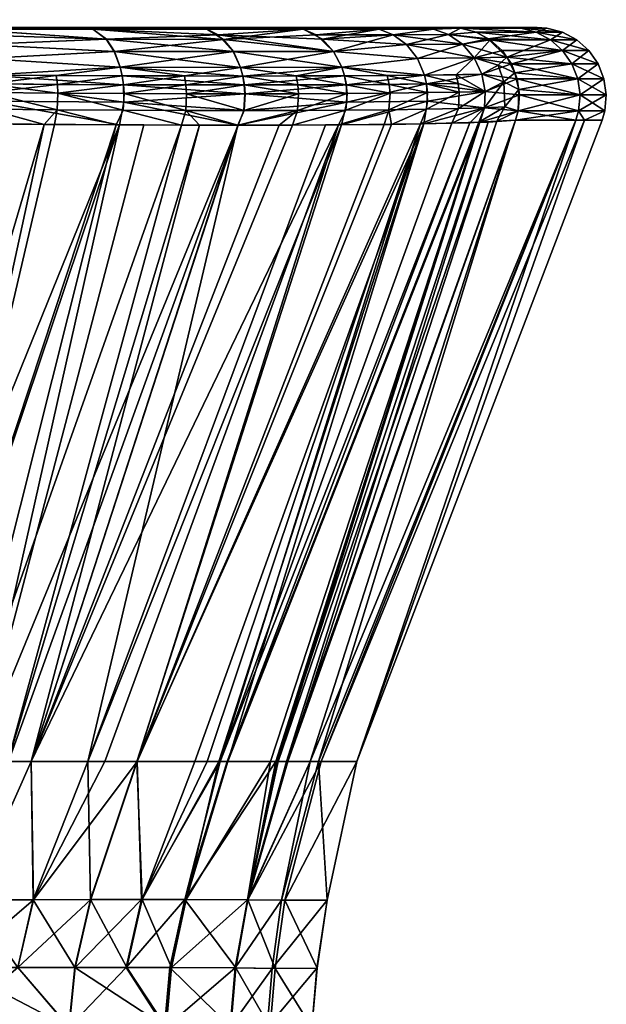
# Model space of a CAD drawing. Extents: x -0.023 to 0.173, y -0.125 to 0.122.
# Tile 256 of 256: x 0.1667 to 0.17349, y 0.11046 to 0.12186. Entities that reach past the tile are written whole.
import ezdxf

# ---------------------------------------------------------------- set-up
doc = ezdxf.new("R2010")
doc.units = 0
doc.layers.add('mesh', color=7, linetype='CONTINUOUS')

msp = doc.modelspace()

# ---------------------------------------------------------------- meshes
at = {"layer": 'mesh'}
mesh = msp.add_polyface(dxfattribs=at)
corners = [(0.153873, 0.113268, 0.028868), (0.156542, 0.120694, 0.031402), (0.157452, 0.113268, 0.028613), (0.154012, 0.120694, 0.031501), (0.153878, 0.113617, -0.01489), (0.156542, 0.120694, -0.017337), (0.154012, 0.120694, -0.017436), (0.155532, 0.113616, -0.014829), (0.16287, 0.120694, -0.016637), (0.156544, 0.120801, 0.031432), (0.148766, 0.120801, 0.031737), (0.156545, 0.120987, 0.03145), (0.148766, 0.120987, 0.031754), (0.156543, 0.121173, 0.031423), (0.148766, 0.121173, 0.031727), (0.156538, 0.121347, 0.031355), (0.148766, 0.121347, 0.031659), (0.15653, 0.1215, 0.031248), (0.156506, 0.121713, -0.016878), (0.155312, 0.121732, -0.016908), (0.155168, 0.121719, -0.016958), (0.155057, 0.121717, -0.016971), (0.154574, 0.121713, -0.017011), (0.156519, 0.121624, -0.017043), (0.156544, 0.120801, -0.017367), (0.156545, 0.120987, -0.017385), (0.148766, 0.120987, -0.017689), (0.156543, 0.121173, -0.017358), (0.148766, 0.121173, -0.017662), (0.156538, 0.121347, -0.01729), (0.148766, 0.121347, -0.017594), (0.15653, 0.1215, -0.017183), (0.148766, 0.1215, -0.017486), (0.148766, 0.121624, -0.017346), (0.152639, 0.121713, -0.017105), (0.156483, 0.121768, 0.030653), (0.152668, 0.121768, 0.030301), (0.157752, 0.121768, 0.029967), (0.157752, 0.121768, 0.029586), (0.148766, 0.121776, 0.006693), (0.162616, 0.121768, 0.029015), (0.166445, 0.121768, 0.027617), (0.164604, 0.121768, 0.028517), (0.160392, 0.121755, -0.005294), (0.171697, 0.121768, 0.006693), (0.160392, 0.121761, -0.011287), (0.148766, 0.121858, -0.011287), (0.158588, 0.121768, -0.01544), (0.155555, 0.113268, -0.0147), (0.155552, 0.112162, -0.014381), (0.156717, 0.113268, -0.01459), (0.160193, 0.113268, -0.014262), (0.162779, 0.12176, 0.030068), (0.156506, 0.121713, 0.030943), (0.156492, 0.12176, 0.030763), (0.162805, 0.121713, 0.030247), (0.156519, 0.121624, 0.031108), (0.162828, 0.121624, 0.030411), (0.162788, 0.121745, -0.016061), (0.156492, 0.12176, -0.016698), (0.156483, 0.121768, -0.016587), (0.155511, 0.12176, -0.016769), (0.15551, 0.121768, -0.016659), (0.155512, 0.121768, -0.016547)]
mesh.append_faces([[corners[k] for k in face] for face in [(0, 1, 2, 2), (0, 3, 1, 1), (4, 5, 6, 6), (7, 5, 4, 4), (7, 8, 5, 5), (9, 1, 3, 3), (10, 11, 9, 9), (12, 13, 11, 11), (14, 15, 13, 13), (16, 17, 15, 15), (18, 19, 20, 20), (21, 18, 20, 20), (18, 22, 23, 23), (21, 22, 18, 18), (6, 5, 24, 24), (25, 26, 24, 24), (27, 28, 25, 25), (29, 30, 27, 27), (31, 32, 29, 29), (23, 33, 31, 31), (22, 34, 23, 23), (35, 36, 37, 37), (36, 38, 37, 37), (39, 40, 38, 38), (41, 42, 39, 39), (43, 44, 39, 39), (45, 46, 47, 47), (43, 46, 45, 45), (48, 49, 50, 50), (48, 8, 7, 7), (50, 51, 48, 48), (52, 53, 54, 54), (55, 56, 53, 53), (57, 17, 56, 56), (58, 59, 18, 18), (58, 60, 59, 59), (61, 60, 62, 62), (61, 59, 60, 60), (61, 18, 59, 59), (61, 19, 18, 18), (60, 63, 62, 62), (60, 47, 63, 63), (48, 7, 4, 4), (46, 63, 47, 47), (61, 20, 19, 19), (61, 21, 20, 20)]])
mesh = msp.add_polyface(dxfattribs=at)
corners = [(0.156492, 0.12176, 0.030763), (0.156483, 0.121768, 0.030653), (0.162764, 0.121768, 0.029958), (0.157752, 0.121768, 0.029967), (0.157752, 0.121768, 0.029586), (0.162616, 0.121768, 0.029015), (0.162764, 0.121768, -0.015893), (0.162941, 0.121768, -0.014898), (0.162616, 0.121768, -0.01495), (0.164407, 0.121768, -0.01549), (0.164808, 0.121768, -0.014374), (0.158588, 0.121768, -0.01544), (0.156483, 0.121768, -0.016587), (0.160392, 0.121768, -0.01522), (0.148766, 0.121776, 0.006693), (0.164604, 0.121768, 0.028517), (0.168019, 0.121768, 0.026369), (0.166445, 0.121768, 0.027617), (0.169265, 0.121768, 0.024842), (0.170173, 0.121768, 0.023074), (0.17145, 0.121768, 0.014478), (0.170748, 0.121768, 0.020882), (0.160392, 0.121761, -0.011287), (0.166576, 0.121768, -0.013466), (0.169351, 0.121768, -0.010646), (0.160392, 0.121755, -0.005294), (0.162805, 0.121713, 0.030247), (0.156506, 0.121713, 0.030943), (0.162779, 0.12176, 0.030068), (0.162828, 0.121624, 0.030411), (0.156519, 0.121624, 0.031108), (0.162848, 0.1215, 0.030549), (0.15653, 0.1215, 0.031248), (0.156538, 0.121347, 0.031355), (0.162863, 0.121347, 0.030656), (0.156538, 0.121347, -0.01729), (0.162856, 0.121424, -0.016537), (0.15653, 0.1215, -0.017183), (0.162869, 0.121242, -0.016632), (0.156519, 0.121624, -0.017043), (0.162825, 0.121637, -0.016322), (0.162805, 0.121713, -0.016182), (0.156506, 0.121713, -0.016878), (0.162788, 0.121745, -0.016061), (0.164608, 0.121416, -0.016158), (0.163751, 0.121331, -0.016437), (0.164568, 0.121573, -0.016025), (0.164518, 0.121686, -0.015862), (0.164417, 0.121768, 0.029589), (0.164467, 0.121749, 0.029755), (0.164637, 0.121228, 0.030313), (0.164609, 0.121416, 0.030224), (0.164568, 0.121573, 0.03009)]
mesh.append_faces([[corners[k] for k in face] for face in [(0, 1, 2, 2), (3, 4, 5, 5), (6, 7, 8, 8), (2, 3, 5, 5), (1, 3, 2, 2), (9, 7, 6, 6), (9, 10, 7, 7), (6, 11, 12, 12), (6, 13, 11, 11), (8, 13, 6, 6), (14, 15, 5, 5), (14, 16, 17, 17), (14, 18, 16, 16), (19, 18, 14, 14), (20, 21, 14, 14), (22, 7, 10, 10), (22, 8, 7, 7), (13, 8, 22, 22), (10, 23, 22, 22), (24, 25, 22, 22), (22, 11, 13, 13), (26, 27, 28, 28), (29, 30, 26, 26), (31, 32, 29, 29), (31, 33, 32, 32), (34, 33, 31, 31), (0, 2, 28, 28), (35, 36, 37, 37), (38, 36, 35, 35), (39, 36, 40, 40), (37, 36, 39, 39), (40, 41, 42, 42), (43, 42, 41, 41), (6, 12, 43, 43), (42, 39, 40, 40), (43, 9, 6, 6), (44, 36, 45, 45), (46, 40, 36, 36), (47, 41, 40, 40), (43, 41, 47, 47), (48, 28, 2, 2), (48, 49, 28, 28), (31, 50, 34, 34), (29, 51, 31, 31), (26, 52, 29, 29), (28, 49, 26, 26), (2, 5, 48, 48)]])
mesh = msp.add_polyface(dxfattribs=at)
corners = [(0.166065, 0.121749, -0.015059), (0.165975, 0.121768, -0.014871), (0.164843, 0.121768, -0.015383), (0.164466, 0.121749, -0.01569), (0.166145, 0.121684, -0.015223), (0.164407, 0.121768, -0.01549), (0.164518, 0.121686, -0.015862), (0.164467, 0.121749, 0.029755), (0.166145, 0.121684, 0.029289), (0.164519, 0.121686, 0.029927), (0.166065, 0.121749, 0.029125), (0.165981, 0.121768, 0.028949), (0.16622, 0.121768, 0.028851), (0.164808, 0.121768, -0.014374), (0.166519, 0.121768, -0.014624), (0.166576, 0.121768, -0.013466), (0.148766, 0.121776, 0.006693), (0.170696, 0.121767, 0.021208), (0.170173, 0.121768, 0.023074), (0.170748, 0.121768, 0.020882), (0.160392, 0.121761, -0.011287), (0.168103, 0.121768, -0.01222), (0.170251, 0.121768, -0.008805), (0.170748, 0.121768, -0.006817), (0.160392, 0.121755, -0.005294), (0.171728, 0.121767, 0.008047), (0.17145, 0.121768, 0.014478), (0.171697, 0.121768, 0.006693), (0.171015, 0.121768, -0.0048), (0.171583, 0.121768, 0.001613), (0.162788, 0.121745, -0.016061), (0.164608, 0.121416, -0.016158), (0.164636, 0.121228, -0.016248), (0.165492, 0.121221, -0.015951), (0.163751, 0.121331, -0.016437), (0.164568, 0.121573, -0.016025), (0.162856, 0.121424, -0.016537), (0.162825, 0.121637, -0.016322), (0.166323, 0.121215, -0.015586), (0.166282, 0.121408, -0.015503), (0.16622, 0.121569, -0.015377), (0.164417, 0.121768, 0.029589), (0.164609, 0.121416, 0.030224), (0.166323, 0.121215, 0.029652), (0.164637, 0.121228, 0.030313), (0.166282, 0.121408, 0.029569), (0.164568, 0.121573, 0.03009), (0.16622, 0.121569, 0.029443), (0.162848, 0.1215, 0.030549), (0.162828, 0.121624, 0.030411), (0.162805, 0.121713, 0.030247), (0.166445, 0.121768, 0.027617), (0.164604, 0.121768, 0.028517), (0.162616, 0.121768, 0.029015)]
mesh.append_faces([[corners[k] for k in face] for face in [(0, 1, 2, 2), (0, 3, 4, 4), (2, 3, 0, 0), (2, 5, 3, 3), (3, 6, 4, 4), (7, 8, 9, 9), (7, 10, 8, 8), (11, 10, 7, 7), (11, 12, 10, 10), (2, 13, 5, 5), (13, 14, 15, 15), (13, 1, 14, 14), (2, 1, 13, 13), (16, 17, 18, 18), (16, 19, 17, 17), (20, 15, 21, 21), (22, 23, 24, 24), (16, 25, 26, 26), (16, 27, 25, 25), (28, 29, 24, 24), (30, 3, 5, 5), (31, 32, 33, 33), (31, 34, 32, 32), (35, 36, 31, 31), (6, 37, 35, 35), (38, 31, 33, 33), (39, 31, 38, 38), (40, 31, 39, 39), (40, 35, 31, 31), (4, 35, 40, 40), (4, 6, 35, 35), (3, 30, 6, 6), (41, 11, 7, 7), (42, 43, 44, 44), (42, 45, 43, 43), (46, 45, 42, 42), (46, 47, 45, 45), (9, 47, 46, 46), (9, 8, 47, 47), (48, 42, 44, 44), (49, 46, 42, 42), (50, 9, 46, 46), (50, 7, 9, 9), (41, 51, 11, 11), (41, 52, 51, 51), (41, 53, 52, 52)]])
mesh = msp.add_polyface(dxfattribs=at)
corners = [(0.167546, 0.121748, -0.014181), (0.167415, 0.121768, -0.013996), (0.166519, 0.121768, -0.014624), (0.168209, 0.121768, -0.013438), (0.168867, 0.121748, -0.013066), (0.166065, 0.121749, -0.015059), (0.165975, 0.121768, -0.014871), (0.166065, 0.121749, 0.029125), (0.16622, 0.121768, 0.028851), (0.16742, 0.121768, 0.028068), (0.167932, 0.121768, 0.027734), (0.168865, 0.121748, 0.027133), (0.167545, 0.121748, 0.028247), (0.168103, 0.121768, -0.01222), (0.166576, 0.121768, -0.013466), (0.168714, 0.121768, -0.012915), (0.168019, 0.121768, 0.026369), (0.166445, 0.121768, 0.027617), (0.165981, 0.121768, 0.028949), (0.168714, 0.121768, 0.02698), (0.160392, 0.121761, -0.011287), (0.168842, 0.121768, -0.011287), (0.169351, 0.121768, -0.010646), (0.170251, 0.121768, -0.008805), (0.160392, 0.121755, -0.005294), (0.17095, 0.121768, -0.005294), (0.171015, 0.121768, -0.0048), (0.170748, 0.121768, -0.006817), (0.16906, 0.12163, -0.013259), (0.167864, 0.121308, -0.014628), (0.167123, 0.121211, -0.015156), (0.167886, 0.121208, -0.01466), (0.166323, 0.121215, -0.015586), (0.166282, 0.121408, -0.015503), (0.167795, 0.12149, -0.014532), (0.16622, 0.121569, -0.015377), (0.167703, 0.121631, -0.014403), (0.166145, 0.121684, -0.015223), (0.169172, 0.121488, -0.013371), (0.167794, 0.12149, 0.028599), (0.169254, 0.121306, 0.027521), (0.167863, 0.121308, 0.028694), (0.167702, 0.121631, 0.028469), (0.16917, 0.121488, 0.027438), (0.168995, 0.121682, 0.027263), (0.166323, 0.121215, 0.029652), (0.167885, 0.121208, 0.028726), (0.166282, 0.121408, 0.029569), (0.16622, 0.121569, 0.029443), (0.166145, 0.121684, 0.029289)]
mesh.append_faces([[corners[k] for k in face] for face in [(0, 1, 2, 2), (0, 3, 1, 1), (0, 4, 3, 3), (2, 5, 0, 0), (2, 6, 5, 5), (7, 8, 9, 9), (10, 11, 12, 12), (9, 12, 7, 7), (9, 10, 12, 12), (3, 13, 14, 14), (3, 15, 13, 13), (9, 16, 10, 10), (9, 17, 16, 16), (8, 17, 9, 9), (8, 18, 17, 17), (14, 1, 3, 3), (14, 2, 1, 1), (16, 19, 10, 10), (20, 13, 21, 21), (22, 20, 21, 21), (23, 24, 22, 22), (24, 25, 26, 26), (24, 27, 25, 25), (28, 4, 0, 0), (29, 30, 31, 31), (29, 32, 30, 30), (29, 33, 32, 32), (34, 33, 29, 29), (34, 35, 33, 33), (36, 35, 34, 34), (36, 37, 35, 35), (5, 37, 36, 36), (38, 34, 29, 29), (28, 36, 34, 34), (0, 36, 28, 28), (0, 5, 36, 36), (39, 40, 41, 41), (42, 43, 39, 39), (12, 44, 42, 42), (45, 41, 46, 46), (47, 41, 45, 45), (47, 39, 41, 41), (48, 39, 47, 47), (48, 42, 39, 39), (49, 42, 48, 48), (7, 42, 49, 49), (7, 12, 42, 42)]])
mesh = msp.add_polyface(dxfattribs=at)
corners = [(0.168867, 0.121748, -0.013066), (0.168714, 0.121768, -0.012915), (0.168209, 0.121768, -0.013438), (0.169468, 0.121768, -0.012133), (0.169981, 0.121748, -0.011746), (0.169802, 0.121768, -0.011621), (0.170859, 0.121749, -0.010266), (0.16998, 0.121748, 0.025812), (0.169795, 0.121768, 0.025681), (0.170423, 0.121768, 0.024786), (0.169237, 0.121768, 0.026475), (0.168865, 0.121748, 0.027133), (0.168714, 0.121768, 0.02698), (0.167932, 0.121768, 0.027734), (0.169919, 0.121103, 0.02689), (0.169281, 0.121205, 0.027549), (0.1699, 0.121206, 0.026874), (0.169351, 0.121768, -0.010646), (0.170585, 0.121768, -0.010421), (0.168842, 0.121768, -0.011287), (0.168103, 0.121768, -0.01222), (0.168019, 0.121768, 0.026369), (0.169265, 0.121768, 0.024842), (0.170173, 0.121768, 0.023074), (0.170683, 0.121768, -0.010182), (0.160392, 0.121755, -0.005294), (0.171583, 0.121768, 0.001613), (0.171697, 0.121768, 0.006693), (0.170428, 0.121308, -0.012064), (0.169255, 0.121306, -0.013455), (0.169283, 0.121205, -0.013482), (0.170332, 0.12149, -0.011995), (0.169172, 0.121488, -0.013371), (0.16906, 0.12163, -0.013259), (0.17013, 0.121683, -0.011852), (0.168608, 0.121206, -0.014101), (0.167864, 0.121308, -0.014628), (0.167795, 0.12149, -0.014532), (0.168995, 0.121682, 0.027263), (0.167863, 0.121308, 0.028694), (0.169254, 0.121306, 0.027521), (0.167794, 0.12149, 0.028599), (0.16917, 0.121488, 0.027438), (0.167702, 0.121631, 0.028469), (0.167545, 0.121748, 0.028247), (0.170202, 0.121631, 0.025969), (0.170331, 0.12149, 0.026062), (0.170427, 0.121308, 0.02613)]
mesh.append_faces([[corners[k] for k in face] for face in [(0, 1, 2, 2), (0, 3, 1, 1), (4, 3, 0, 0), (4, 5, 3, 3), (6, 5, 4, 4), (7, 8, 9, 9), (7, 10, 8, 8), (11, 10, 7, 7), (11, 12, 10, 10), (13, 12, 11, 11), (14, 15, 16, 16), (17, 5, 18, 18), (19, 5, 17, 17), (19, 3, 5, 5), (20, 3, 19, 19), (20, 1, 3, 3), (21, 10, 12, 12), (22, 10, 21, 21), (22, 8, 10, 10), (22, 9, 8, 8), (23, 9, 22, 22), (18, 24, 17, 17), (25, 26, 27, 27), (28, 29, 30, 30), (31, 29, 28, 28), (31, 32, 29, 29), (31, 33, 32, 32), (33, 4, 0, 0), (34, 4, 33, 33), (34, 33, 31, 31), (29, 35, 30, 30), (29, 36, 35, 35), (32, 36, 29, 29), (33, 37, 32, 32), (38, 11, 7, 7), (39, 40, 15, 15), (41, 42, 40, 40), (43, 38, 42, 42), (44, 11, 38, 38), (45, 38, 7, 7), (46, 38, 45, 45), (46, 42, 38, 38), (47, 42, 46, 46), (47, 40, 42, 42), (16, 40, 47, 47), (16, 15, 40, 40)]])
mesh = msp.add_polyface(dxfattribs=at)
corners = [(0.170683, 0.121768, -0.010182), (0.170859, 0.121749, -0.010266), (0.171489, 0.121749, -0.008668), (0.170585, 0.121768, -0.010421), (0.169802, 0.121768, -0.011621), (0.170858, 0.121749, 0.024331), (0.170669, 0.121768, 0.024241), (0.171181, 0.121768, 0.023109), (0.170479, 0.121105, 0.026167), (0.1699, 0.121206, 0.026874), (0.170459, 0.121208, 0.026153), (0.171488, 0.121749, 0.022732), (0.171022, 0.121684, 0.024411), (0.171661, 0.121686, 0.022784), (0.170423, 0.121768, 0.024786), (0.16998, 0.121748, 0.025812), (0.171692, 0.121768, -0.006965), (0.170748, 0.121768, -0.006817), (0.170251, 0.121768, -0.008805), (0.171289, 0.121768, 0.022673), (0.170173, 0.121768, 0.023074), (0.170696, 0.121767, 0.021208), (0.171692, 0.121768, 0.02103), (0.170748, 0.121768, 0.020882), (0.17145, 0.121768, 0.014478), (0.17095, 0.121768, -0.005294), (0.171015, 0.121768, -0.0048), (0.171323, 0.121768, -0.008618), (0.170428, 0.121308, -0.012064), (0.169283, 0.121205, -0.013482), (0.17046, 0.121208, -0.012086), (0.17013, 0.121683, -0.011852), (0.169981, 0.121748, -0.011746), (0.171023, 0.121684, -0.010346), (0.171661, 0.121686, -0.00872), (0.171386, 0.121215, -0.010524), (0.171303, 0.121408, -0.010483), (0.170332, 0.12149, -0.011995), (0.171177, 0.121569, -0.010421), (0.170427, 0.121308, 0.02613), (0.171408, 0.121114, 0.0246), (0.170954, 0.121211, 0.025389), (0.171385, 0.121215, 0.024589), (0.171302, 0.121408, 0.024548), (0.170331, 0.12149, 0.026062), (0.171176, 0.121569, 0.024486), (0.170202, 0.121631, 0.025969), (0.171824, 0.121573, 0.022834), (0.169351, 0.121768, -0.010646)]
mesh.append_faces([[corners[k] for k in face] for face in [(0, 1, 2, 2), (1, 3, 4, 4), (0, 3, 1, 1), (5, 6, 7, 7), (8, 9, 10, 10), (5, 11, 12, 12), (7, 11, 5, 5), (11, 13, 12, 12), (5, 14, 6, 6), (5, 15, 14, 14), (16, 17, 18, 18), (19, 20, 21, 21), (7, 20, 19, 19), (20, 6, 14, 14), (7, 6, 20, 20), (22, 23, 24, 24), (21, 23, 22, 22), (16, 25, 17, 17), (16, 26, 25, 25), (27, 0, 2, 2), (28, 29, 30, 30), (31, 1, 32, 32), (33, 1, 31, 31), (33, 2, 1, 1), (34, 2, 33, 33), (35, 28, 30, 30), (36, 28, 35, 35), (36, 37, 28, 28), (38, 37, 36, 36), (33, 37, 38, 38), (31, 37, 33, 33), (39, 10, 9, 9), (40, 41, 42, 42), (39, 41, 10, 10), (39, 42, 41, 41), (39, 43, 42, 42), (44, 43, 39, 39), (44, 45, 43, 43), (46, 45, 44, 44), (46, 12, 45, 45), (5, 12, 46, 46), (12, 47, 45, 45), (46, 15, 5, 5), (18, 27, 16, 16), (48, 27, 18, 18), (48, 0, 27, 27)]])
mesh = msp.add_polyface(dxfattribs=at)
corners = [(0.172144, 0.121624, -0.007029), (0.172842, 0.121624, -0.00072), (0.171981, 0.121713, -0.007006), (0.171181, 0.121768, 0.023109), (0.171289, 0.121768, 0.022673), (0.171488, 0.121749, 0.022732), (0.170696, 0.121767, 0.021208), (0.171692, 0.121768, 0.02103), (0.172386, 0.121768, 0.014749), (0.17145, 0.121768, 0.014478), (0.171728, 0.121767, 0.008047), (0.172386, 0.121768, -0.000684), (0.171015, 0.121768, -0.0048), (0.171692, 0.121768, -0.006965), (0.171583, 0.121768, 0.001613), (0.172688, 0.121768, 0.007033), (0.171697, 0.121768, 0.006693), (0.171323, 0.121768, -0.008618), (0.171802, 0.12176, -0.00698), (0.171489, 0.121749, -0.008668), (0.171661, 0.121686, -0.00872), (0.171957, 0.121416, -0.00881), (0.171386, 0.121215, -0.010524), (0.172047, 0.121228, -0.008838), (0.171303, 0.121408, -0.010483), (0.171824, 0.121573, -0.008769), (0.171177, 0.121569, -0.010421), (0.172389, 0.121347, -0.007065), (0.172283, 0.1215, -0.007049), (0.171023, 0.121684, -0.010346), (0.172677, 0.121713, -0.000707), (0.172497, 0.12176, 0.014758), (0.171802, 0.12176, 0.021046), (0.172677, 0.121713, 0.014772), (0.171981, 0.121713, 0.021071), (0.172047, 0.121228, 0.022902), (0.172236, 0.121331, 0.022017), (0.172303, 0.121137, 0.022032), (0.171957, 0.121416, 0.022874), (0.17175, 0.121221, 0.023758), (0.172336, 0.121424, 0.021122), (0.171824, 0.121573, 0.022834), (0.172121, 0.121637, 0.021091), (0.171661, 0.121686, 0.022784), (0.171385, 0.121215, 0.024589), (0.171302, 0.121408, 0.024548), (0.171176, 0.121569, 0.024486), (0.171022, 0.121684, 0.024411)]
mesh.append_faces([[corners[k] for k in face] for face in [(0, 1, 2, 2), (3, 4, 5, 5), (4, 6, 7, 7), (8, 9, 10, 10), (7, 9, 8, 8), (11, 12, 13, 13), (11, 14, 12, 12), (15, 16, 14, 14), (10, 16, 15, 15), (17, 18, 13, 13), (17, 19, 18, 18), (0, 2, 20, 20), (21, 22, 23, 23), (21, 24, 22, 22), (25, 24, 21, 21), (25, 26, 24, 24), (20, 18, 19, 19), (2, 18, 20, 20), (27, 21, 23, 23), (28, 21, 27, 27), (0, 21, 28, 28), (0, 25, 21, 21), (20, 25, 0, 0), (20, 26, 25, 25), (29, 26, 20, 20), (18, 11, 13, 13), (2, 30, 18, 18), (31, 32, 7, 7), (33, 34, 32, 32), (32, 4, 7, 7), (32, 5, 4, 4), (35, 36, 37, 37), (38, 35, 39, 39), (38, 36, 35, 35), (38, 40, 36, 36), (41, 40, 38, 38), (41, 42, 40, 40), (43, 42, 41, 41), (43, 34, 42, 42), (32, 34, 43, 43), (44, 38, 39, 39), (45, 38, 44, 44), (46, 38, 45, 45), (46, 41, 38, 38), (47, 43, 41, 41), (5, 32, 43, 43)]])
mesh = msp.add_polyface(dxfattribs=at)
corners = [(0.172688, 0.121768, 0.007033), (0.172386, 0.121768, -0.000684), (0.172497, 0.12176, -0.000693), (0.171981, 0.121713, -0.007006), (0.172842, 0.121624, -0.00072), (0.172677, 0.121713, -0.000707), (0.172144, 0.121624, -0.007029), (0.172982, 0.1215, -0.000731), (0.172283, 0.1215, -0.007049), (0.173157, 0.121173, 0.01481), (0.173393, 0.121347, 0.007033), (0.173461, 0.121173, 0.007033), (0.173089, 0.121347, 0.014804), (0.173285, 0.1215, 0.007033), (0.172982, 0.1215, 0.014796), (0.173145, 0.121624, 0.007033), (0.172842, 0.121624, 0.014785), (0.17298, 0.121713, 0.007033), (0.172677, 0.121713, 0.014772), (0.172799, 0.12176, 0.007033), (0.172497, 0.12176, 0.014758), (0.172386, 0.121768, 0.014749), (0.171692, 0.121768, 0.02103), (0.173089, 0.121347, -0.000739), (0.173157, 0.121173, -0.000744), (0.171728, 0.121767, 0.008047), (0.171583, 0.121768, 0.001613), (0.172389, 0.121347, -0.007065), (0.172047, 0.121228, -0.008838), (0.172458, 0.121173, -0.007074), (0.171802, 0.12176, -0.00698), (0.172431, 0.121242, 0.021135), (0.172336, 0.121424, 0.021122), (0.172121, 0.121637, 0.021091), (0.171802, 0.12176, 0.021046), (0.171981, 0.121713, 0.021071), (0.172303, 0.121137, 0.022032), (0.172236, 0.121331, 0.022017)]
mesh.append_faces([[corners[k] for k in face] for face in [(0, 1, 2, 2), (3, 4, 5, 5), (6, 7, 4, 4), (8, 7, 6, 6), (9, 10, 11, 11), (12, 10, 9, 9), (12, 13, 10, 10), (14, 13, 12, 12), (14, 15, 13, 13), (16, 15, 14, 14), (16, 17, 15, 15), (18, 17, 16, 16), (18, 19, 17, 17), (20, 19, 18, 18), (20, 21, 19, 19), (22, 21, 20, 20), (11, 23, 24, 24), (10, 23, 11, 11), (10, 7, 23, 23), (13, 7, 10, 10), (13, 4, 7, 7), (15, 4, 13, 13), (15, 5, 4, 4), (17, 5, 15, 15), (17, 2, 5, 5), (19, 2, 17, 17), (19, 0, 2, 2), (21, 0, 19, 19), (21, 25, 0, 0), (0, 26, 1, 1), (27, 28, 29, 29), (30, 2, 1, 1), (30, 5, 2, 2), (27, 7, 8, 8), (27, 23, 7, 7), (27, 24, 23, 23), (29, 24, 27, 27), (9, 31, 12, 12), (12, 32, 14, 14), (31, 32, 12, 12), (14, 32, 16, 16), (16, 33, 18, 18), (32, 33, 16, 16), (18, 34, 20, 20), (33, 35, 18, 18), (31, 36, 37, 37), (37, 32, 31, 31)]])
mesh = msp.add_polyface(dxfattribs=at)
corners = [(0.167901, 0.121105, -0.01468), (0.168608, 0.121206, -0.014101), (0.167886, 0.121208, -0.01466), (0.167907, 0.121003, -0.014689), (0.168624, 0.121103, -0.01412), (0.168621, 0.120807, -0.014116), (0.168631, 0.121001, -0.014128), (0.166334, 0.121114, -0.015609), (0.167136, 0.121109, -0.015177), (0.167123, 0.121211, -0.015156), (0.166339, 0.121013, -0.01562), (0.167142, 0.121007, -0.015187), (0.167135, 0.120814, -0.015174), (0.167899, 0.120809, -0.014676), (0.165506, 0.12102, -0.015987), (0.165503, 0.120828, -0.015977), (0.166334, 0.12082, -0.015608), (0.165502, 0.12112, -0.015975), (0.167885, 0.121208, 0.028726), (0.169298, 0.121102, 0.027566), (0.1679, 0.121105, 0.028746), (0.167864, 0.121308, -0.014628), (0.164636, 0.121228, -0.016248), (0.163766, 0.121137, -0.016504), (0.164648, 0.121028, -0.016287), (0.164646, 0.120838, -0.016279), (0.163768, 0.120849, -0.016513), (0.166323, 0.121215, -0.015586), (0.165492, 0.121221, -0.015951), (0.169306, 0.121, 0.027574), (0.167905, 0.120904, 0.028754), (0.167863, 0.121308, 0.028694), (0.169281, 0.121205, 0.027549), (0.164649, 0.121028, 0.030352), (0.166334, 0.121114, 0.029675), (0.166339, 0.120914, 0.029685), (0.164637, 0.121228, 0.030313), (0.166323, 0.121215, 0.029652), (0.167853, 0.120641, 0.028677), (0.166323, 0.120651, 0.029625), (0.164646, 0.120838, 0.030344), (0.162869, 0.121242, 0.030697), (0.162876, 0.121048, 0.030741)]
mesh.append_faces([[corners[k] for k in face] for face in [(0, 1, 2, 2), (3, 4, 0, 0), (5, 6, 3, 3), (7, 8, 9, 9), (10, 8, 7, 7), (10, 11, 8, 8), (12, 11, 10, 10), (12, 13, 11, 11), (14, 15, 16, 16), (3, 13, 5, 5), (3, 11, 13, 13), (0, 11, 3, 3), (0, 8, 11, 11), (2, 8, 0, 0), (2, 9, 8, 8), (10, 16, 12, 12), (10, 14, 16, 16), (7, 14, 10, 10), (7, 17, 14, 14), (18, 19, 20, 20), (21, 2, 1, 1), (22, 23, 24, 24), (25, 23, 26, 26), (25, 24, 23, 23), (15, 24, 25, 25), (7, 9, 27, 27), (14, 24, 15, 15), (17, 24, 14, 14), (28, 24, 17, 17), (28, 22, 24, 24), (27, 17, 7, 7), (27, 28, 17, 17), (20, 29, 30, 30), (31, 32, 18, 18), (33, 34, 35, 35), (36, 34, 33, 33), (36, 37, 34, 34), (34, 30, 35, 35), (34, 20, 30, 30), (37, 20, 34, 34), (37, 18, 20, 20), (38, 35, 30, 30), (39, 40, 35, 35), (41, 36, 33, 33), (40, 33, 35, 35), (40, 42, 33, 33)]])
mesh = msp.add_polyface(dxfattribs=at)
corners = [(0.167901, 0.121105, -0.01468), (0.168624, 0.121103, -0.01412), (0.168608, 0.121206, -0.014101), (0.167907, 0.121003, -0.014689), (0.168631, 0.121001, -0.014128), (0.17048, 0.121105, -0.012101), (0.1693, 0.121102, -0.0135), (0.169308, 0.121, -0.013507), (0.17046, 0.121208, -0.012086), (0.169283, 0.121205, -0.013482), (0.170479, 0.121105, 0.026167), (0.169919, 0.121103, 0.02689), (0.1699, 0.121206, 0.026874), (0.170488, 0.121003, 0.026174), (0.169927, 0.121001, 0.026897), (0.169915, 0.120807, 0.026887), (0.171408, 0.121114, 0.0246), (0.170976, 0.121109, 0.025402), (0.170954, 0.121211, 0.025389), (0.171419, 0.121013, 0.024606), (0.170986, 0.121007, 0.025408), (0.170973, 0.120814, 0.025401), (0.170475, 0.120809, 0.026165), (0.1679, 0.121105, 0.028746), (0.169298, 0.121102, 0.027566), (0.169306, 0.121, 0.027574), (0.167885, 0.121208, 0.028726), (0.169281, 0.121205, 0.027549), (0.170459, 0.121208, 0.026153), (0.171407, 0.12082, 0.0246), (0.169855, 0.120638, 0.026839), (0.170487, 0.120904, -0.012106), (0.171409, 0.121114, -0.010535), (0.171419, 0.120914, -0.01054), (0.171386, 0.121215, -0.010524), (0.168621, 0.120807, -0.014116), (0.169296, 0.120806, -0.013496), (0.169225, 0.120638, -0.013428), (0.170422, 0.120641, -0.012036), (0.170388, 0.120642, 0.026103), (0.169295, 0.120806, 0.027563), (0.169227, 0.120638, 0.027491), (0.167905, 0.120904, 0.028754)]
mesh.append_faces([[corners[k] for k in face] for face in [(0, 1, 2, 2), (3, 4, 1, 1), (5, 6, 7, 7), (8, 6, 5, 5), (8, 9, 6, 6), (6, 4, 7, 7), (6, 1, 4, 4), (9, 1, 6, 6), (9, 2, 1, 1), (10, 11, 12, 12), (13, 11, 10, 10), (13, 14, 11, 11), (15, 14, 13, 13), (16, 17, 18, 18), (19, 20, 17, 17), (21, 20, 19, 19), (21, 22, 20, 20), (23, 24, 25, 25), (26, 27, 24, 24), (13, 22, 15, 15), (13, 20, 22, 22), (10, 20, 13, 13), (10, 17, 20, 20), (28, 17, 10, 10), (28, 18, 17, 17), (19, 29, 21, 21), (22, 30, 15, 15), (11, 24, 27, 27), (14, 24, 11, 11), (14, 25, 24, 24), (5, 7, 31, 31), (32, 31, 33, 33), (32, 5, 31, 31), (34, 5, 32, 32), (34, 8, 5, 5), (35, 36, 4, 4), (37, 31, 36, 36), (38, 33, 31, 31), (7, 36, 31, 31), (7, 4, 36, 36), (39, 22, 21, 21), (15, 40, 14, 14), (41, 40, 15, 15), (41, 42, 40, 40), (40, 25, 14, 14), (40, 42, 25, 25)]])
mesh = msp.add_polyface(dxfattribs=at)
corners = [(0.172484, 0.120987, -0.007078), (0.172078, 0.120838, -0.008847), (0.172467, 0.120801, -0.007076), (0.172458, 0.121173, -0.007074), (0.173184, 0.120987, -0.000746), (0.173157, 0.121173, -0.000744), (0.173166, 0.120801, -0.000745), (0.173166, 0.120801, 0.01481), (0.173488, 0.120987, 0.007033), (0.17347, 0.120801, 0.007033), (0.173184, 0.120987, 0.014812), (0.173461, 0.121173, 0.007033), (0.173157, 0.121173, 0.01481), (0.171699, 0.12066, 0.023737), (0.171776, 0.120828, 0.023769), (0.172078, 0.120838, 0.022912), (0.171419, 0.121013, 0.024606), (0.170976, 0.121109, 0.025402), (0.171408, 0.121114, 0.0246), (0.171786, 0.12102, 0.023773), (0.171407, 0.12082, 0.0246), (0.171774, 0.12112, 0.023768), (0.172086, 0.121028, -0.00885), (0.171419, 0.120914, -0.01054), (0.171409, 0.121114, -0.010535), (0.172047, 0.121228, -0.008838), (0.171386, 0.121215, -0.010524), (0.171377, 0.120651, -0.010478), (0.172436, 0.120694, -0.007071), (0.172467, 0.120801, 0.021141), (0.172475, 0.121048, 0.021142), (0.172431, 0.121242, 0.021135), (0.172303, 0.121137, 0.022032), (0.172047, 0.121228, 0.022902), (0.172086, 0.121028, 0.022914), (0.172312, 0.120849, 0.022034), (0.17222, 0.120682, 0.022013), (0.172014, 0.12067, 0.022854), (0.17175, 0.121221, 0.023758), (0.171385, 0.121215, 0.024589)]
mesh.append_faces([[corners[k] for k in face] for face in [(0, 1, 2, 2), (3, 4, 5, 5), (0, 4, 3, 3), (0, 6, 4, 4), (2, 6, 0, 0), (7, 8, 9, 9), (10, 8, 7, 7), (10, 11, 8, 8), (12, 11, 10, 10), (9, 4, 6, 6), (8, 4, 9, 9), (8, 5, 4, 4), (11, 5, 8, 8), (13, 14, 15, 15), (16, 17, 18, 18), (19, 14, 20, 20), (16, 19, 20, 20), (18, 19, 16, 16), (18, 21, 19, 19), (22, 0, 3, 3), (1, 22, 23, 23), (22, 24, 23, 23), (25, 24, 22, 22), (25, 26, 24, 24), (27, 1, 23, 23), (3, 25, 22, 22), (0, 22, 1, 1), (28, 6, 2, 2), (29, 10, 7, 7), (10, 30, 12, 12), (29, 30, 10, 10), (30, 31, 12, 12), (30, 32, 31, 31), (33, 32, 34, 34), (35, 30, 29, 29), (35, 32, 30, 30), (15, 32, 35, 35), (15, 34, 32, 32), (14, 34, 15, 15), (36, 35, 29, 29), (37, 15, 35, 35), (19, 34, 14, 14), (21, 34, 19, 19), (38, 34, 21, 21), (38, 33, 34, 34), (39, 21, 18, 18), (39, 38, 21, 21)]])
mesh = msp.add_polyface(dxfattribs=at)
corners = [(0.16612, 0.111665, 0.024849), (0.166569, 0.113268, 0.025373), (0.166833, 0.113268, 0.0251), (0.166859, 0.111667, 0.024083), (0.167684, 0.113268, 0.024225), (0.166199, 0.113268, 0.025753), (0.163748, 0.113268, -0.013221), (0.165471, 0.12066, -0.0159), (0.165018, 0.120664, -0.016109), (0.165379, 0.113268, -0.01226), (0.166984, 0.120645, -0.015205), (0.16481, 0.113268, -0.012628), (0.167102, 0.120645, -0.01512), (0.166562, 0.113268, -0.011299), (0.168573, 0.120638, -0.014056), (0.165959, 0.113268, -0.011885), (0.168782, 0.120637, -0.013905), (0.166834, 0.113268, -0.011034), (0.164646, 0.120838, -0.016279), (0.165503, 0.120828, -0.015977), (0.167135, 0.120814, -0.015174), (0.166334, 0.12082, -0.015608), (0.167899, 0.120809, -0.014676), (0.168621, 0.120807, -0.014116), (0.168118, 0.111669, -0.008279), (0.168726, 0.113268, -0.008596), (0.168054, 0.113268, -0.009575), (0.167817, 0.120642, -0.014603), (0.164588, 0.12067, -0.016215), (0.166256, 0.120652, -0.01554), (0.164128, 0.113268, -0.013069), (0.169225, 0.120638, -0.013428), (0.167487, 0.113268, -0.0104), (0.169227, 0.120638, 0.027491), (0.168135, 0.120639, 0.028503), (0.167853, 0.120641, 0.028677), (0.165374, 0.113268, 0.02632), (0.164867, 0.113268, 0.026668), (0.166323, 0.120651, 0.029625), (0.164395, 0.113268, 0.026992), (0.163739, 0.113268, 0.027271), (0.164625, 0.12067, 0.030278), (0.163768, 0.120849, -0.016513), (0.166339, 0.120914, 0.029685), (0.164646, 0.120838, 0.030344), (0.162875, 0.120862, 0.030738)]
mesh.append_faces([[corners[k] for k in face] for face in [(0, 1, 2, 2), (3, 2, 4, 4), (0, 5, 1, 1), (6, 7, 8, 8), (9, 10, 11, 11), (9, 12, 10, 10), (13, 14, 15, 15), (13, 16, 14, 14), (17, 16, 13, 13), (7, 18, 8, 8), (7, 19, 18, 18), (20, 10, 12, 12), (20, 21, 10, 10), (22, 14, 23, 23), (24, 25, 26, 26), (27, 9, 15, 15), (8, 28, 6, 6), (6, 29, 7, 7), (30, 29, 6, 6), (30, 11, 29, 29), (11, 10, 29, 29), (27, 12, 9, 9), (15, 14, 27, 27), (17, 31, 16, 16), (32, 31, 17, 17), (1, 33, 2, 2), (5, 33, 1, 1), (5, 34, 33, 33), (5, 35, 34, 34), (36, 35, 5, 5), (37, 35, 36, 36), (37, 38, 35, 35), (39, 38, 37, 37), (40, 38, 39, 39), (40, 41, 38, 38), (20, 12, 27, 27), (21, 29, 10, 10), (29, 19, 7, 7), (28, 18, 42, 42), (28, 8, 18, 18), (27, 22, 20, 20), (21, 19, 29, 29), (22, 27, 14, 14), (38, 43, 35, 35), (41, 44, 38, 38), (41, 45, 44, 44)]])
mesh = msp.add_polyface(dxfattribs=at)
corners = [(0.173136, 0.120694, 0.014808), (0.170061, 0.113268, 0.018459), (0.172436, 0.120694, 0.021136), (0.173235, 0.120694, 0.012279), (0.170187, 0.113268, 0.01699), (0.17344, 0.120694, 0.007033), (0.170602, 0.113268, 0.012139), (0.170602, 0.113268, 0.001926), (0.173235, 0.120694, 0.001787), (0.173136, 0.120694, -0.000743), (0.170602, 0.113268, 0.006499), (0.169802, 0.113268, 0.019726), (0.17222, 0.120682, 0.022013), (0.168621, 0.120807, -0.014116), (0.168573, 0.120638, -0.014056), (0.168782, 0.120637, -0.013905), (0.173166, 0.120801, -0.000745), (0.17347, 0.120801, 0.007033), (0.173166, 0.120801, 0.01481), (0.171699, 0.12066, 0.023737), (0.172078, 0.120838, 0.022912), (0.171908, 0.120664, 0.023284), (0.170973, 0.120814, 0.025401), (0.171004, 0.120645, 0.025251), (0.170919, 0.120645, 0.025368), (0.171407, 0.12082, 0.0246), (0.169915, 0.120807, 0.026887), (0.169855, 0.120638, 0.026839), (0.169704, 0.120637, 0.027048), (0.172122, 0.120673, -0.008539), (0.169786, 0.113268, -0.00568), (0.172436, 0.120694, -0.007071), (0.172026, 0.12067, -0.00879), (0.169676, 0.113268, -0.006194), (0.171377, 0.120651, -0.010478), (0.169107, 0.113268, -0.007702), (0.170156, 0.113268, -0.003279), (0.169692, 0.113269, 0.020264), (0.172014, 0.12067, 0.022854), (0.1691, 0.113268, 0.021813), (0.170237, 0.120639, -0.012336), (0.170422, 0.120641, -0.012036), (0.169225, 0.120638, -0.013428), (0.169296, 0.120806, -0.013496), (0.170487, 0.120904, -0.012106), (0.171419, 0.120914, -0.01054), (0.172078, 0.120838, -0.008847), (0.172467, 0.120801, -0.007076), (0.172467, 0.120801, 0.021141), (0.170388, 0.120642, 0.026103), (0.171339, 0.120652, 0.024522), (0.171776, 0.120828, 0.023769), (0.172312, 0.120849, 0.022034), (0.168135, 0.120639, 0.028503), (0.167853, 0.120641, 0.028677), (0.169227, 0.120638, 0.027491), (0.167905, 0.120904, 0.028754), (0.170475, 0.120809, 0.026165)]
mesh.append_faces([[corners[k] for k in face] for face in [(0, 1, 2, 2), (3, 4, 0, 0), (5, 6, 3, 3), (7, 8, 9, 9), (10, 5, 8, 8), (11, 12, 2, 2), (13, 14, 15, 15), (16, 9, 8, 8), (17, 5, 3, 3), (17, 8, 5, 5), (3, 0, 18, 18), (18, 17, 3, 3), (17, 16, 8, 8), (19, 20, 21, 21), (22, 23, 24, 24), (22, 25, 23, 23), (26, 27, 28, 28), (29, 30, 31, 31), (32, 33, 29, 29), (34, 35, 32, 32), (36, 9, 31, 31), (37, 38, 12, 12), (39, 21, 38, 38), (40, 41, 42, 42), (42, 43, 13, 13), (41, 44, 42, 42), (34, 45, 41, 41), (32, 46, 34, 34), (13, 15, 42, 42), (31, 32, 29, 29), (47, 32, 31, 31), (47, 46, 32, 32), (31, 9, 16, 16), (48, 0, 2, 2), (48, 18, 0, 0), (22, 24, 49, 49), (25, 50, 23, 23), (50, 51, 19, 19), (12, 48, 2, 2), (38, 52, 12, 12), (38, 21, 20, 20), (25, 51, 50, 50), (53, 54, 55, 55), (54, 56, 55, 55), (26, 28, 55, 55), (57, 49, 27, 27)]])
mesh = msp.add_polyface(dxfattribs=at)
corners = [(0.168118, 0.111669, -0.008279), (0.169005, 0.113268, -0.007941), (0.168726, 0.113268, -0.008596), (0.169601, 0.113268, -0.006542), (0.169335, 0.111665, -0.00537), (0.169676, 0.113268, -0.006194), (0.169107, 0.113268, -0.007702), (0.168627, 0.111668, -0.007314), (0.169786, 0.113268, -0.00568), (0.170061, 0.113268, -0.004394), (0.169341, 0.111665, 0.019414), (0.170061, 0.113268, 0.018459), (0.170187, 0.113268, 0.01699), (0.169802, 0.113268, 0.019726), (0.169663, 0.113269, 0.020406), (0.169692, 0.113269, 0.020264), (0.168609, 0.111668, 0.021418), (0.1691, 0.113268, 0.021813), (0.16902, 0.113268, 0.022014), (0.168108, 0.111669, 0.02236), (0.168868, 0.113268, 0.022394), (0.172122, 0.120673, -0.008539), (0.173136, 0.120694, 0.014808), (0.173235, 0.120694, 0.012279), (0.170602, 0.113268, 0.012139), (0.170602, 0.113268, 0.001926), (0.173136, 0.120694, -0.000743), (0.170156, 0.113268, -0.003279), (0.170602, 0.113268, 0.006499), (0.173235, 0.120694, 0.001787), (0.170602, 0.113268, 0.00721), (0.17344, 0.120694, 0.007033), (0.172436, 0.120694, 0.021136), (0.17222, 0.120682, 0.022013), (0.171908, 0.120664, 0.023284), (0.171699, 0.12066, 0.023737), (0.166833, 0.113268, 0.0251), (0.169704, 0.120637, 0.027048), (0.169855, 0.120638, 0.026839), (0.171377, 0.120651, -0.010478), (0.168054, 0.113268, -0.009575), (0.170422, 0.120641, -0.012036), (0.167487, 0.113268, -0.0104), (0.170237, 0.120639, -0.012336), (0.169225, 0.120638, -0.013428), (0.172436, 0.120694, -0.007071), (0.172026, 0.12067, -0.00879), (0.171339, 0.120652, 0.024522), (0.172014, 0.12067, 0.022854), (0.168059, 0.113268, 0.023645), (0.171004, 0.120645, 0.025251), (0.170388, 0.120642, 0.026103), (0.170919, 0.120645, 0.025368), (0.167684, 0.113268, 0.024225), (0.169227, 0.120638, 0.027491)]
mesh.append_faces([[corners[k] for k in face] for face in [(0, 1, 2, 2), (3, 4, 5, 5), (6, 7, 3, 3), (4, 8, 5, 5), (4, 9, 8, 8), (10, 11, 12, 12), (10, 13, 11, 11), (10, 14, 15, 15), (16, 17, 14, 14), (16, 18, 17, 17), (19, 20, 18, 18), (21, 5, 8, 8), (22, 12, 11, 11), (23, 24, 12, 12), (25, 26, 27, 27), (28, 29, 25, 25), (30, 31, 28, 28), (30, 24, 31, 31), (13, 32, 11, 11), (15, 33, 13, 13), (18, 34, 17, 17), (18, 35, 34, 34), (36, 37, 38, 38), (39, 40, 2, 2), (41, 40, 39, 39), (41, 42, 40, 40), (43, 42, 41, 41), (43, 44, 42, 42), (8, 9, 45, 45), (46, 3, 5, 5), (46, 6, 3, 3), (39, 1, 6, 6), (2, 1, 39, 39), (27, 45, 9, 9), (47, 18, 20, 20), (14, 48, 15, 15), (14, 17, 48, 48), (47, 35, 18, 18), (49, 47, 20, 20), (50, 47, 49, 49), (36, 38, 51, 51), (49, 52, 50, 50), (49, 51, 52, 52), (53, 51, 49, 49), (53, 36, 51, 51), (36, 54, 37, 37)]])
mesh = msp.add_polyface(dxfattribs=at)
corners = [(0.168375, 0.110192, 0.021262), (0.167422, 0.109968, 0.02276), (0.167271, 0.110192, 0.023079), (0.167338, 0.110883, -0.009052), (0.16794, 0.110883, -0.008151), (0.16752, 0.111668, -0.009191), (0.168394, 0.110192, -0.007158), (0.167269, 0.110192, -0.009017), (0.168347, 0.109968, -0.007134), (0.166678, 0.110883, 0.023935), (0.165945, 0.110881, 0.024695), (0.166859, 0.111667, 0.024083), (0.16587, 0.110192, 0.024665), (0.166066, 0.109968, 0.024385), (0.165309, 0.111662, -0.011481), (0.165945, 0.110881, -0.010629), (0.16612, 0.111665, -0.010784), (0.16793, 0.110883, 0.022233), (0.168609, 0.111668, 0.021418), (0.168438, 0.110882, 0.021302), (0.168108, 0.111669, 0.02236), (0.167341, 0.110883, 0.023114), (0.166677, 0.110883, -0.009871), (0.166857, 0.111667, -0.010019), (0.167487, 0.113268, -0.0104), (0.166562, 0.113268, -0.011299), (0.165959, 0.113268, -0.011885), (0.166834, 0.113268, -0.011034), (0.16587, 0.110192, -0.0106), (0.168457, 0.110882, -0.007199), (0.168627, 0.111668, -0.007314), (0.168118, 0.111669, -0.008279), (0.167522, 0.111668, 0.023253), (0.16902, 0.113268, 0.022014), (0.16612, 0.111665, 0.024849), (0.166833, 0.113268, 0.0251), (0.165333, 0.111663, 0.025528), (0.166199, 0.113268, 0.025753), (0.168054, 0.113268, -0.009575), (0.168059, 0.113268, 0.023645), (0.168868, 0.113268, 0.022394), (0.167684, 0.113268, 0.024225)]
mesh.append_faces([[corners[k] for k in face] for face in [(0, 1, 2, 2), (3, 4, 5, 5), (3, 6, 4, 4), (7, 6, 3, 3), (7, 8, 6, 6), (9, 10, 11, 11), (9, 12, 10, 10), (2, 12, 9, 9), (2, 13, 12, 12), (14, 15, 16, 16), (17, 18, 19, 19), (17, 20, 18, 18), (21, 20, 17, 17), (3, 22, 7, 7), (3, 23, 22, 22), (5, 23, 3, 3), (5, 24, 23, 23), (16, 25, 26, 26), (27, 25, 16, 16), (7, 15, 28, 28), (22, 15, 7, 7), (22, 16, 15, 15), (23, 16, 22, 22), (23, 27, 16, 16), (24, 27, 23, 23), (29, 30, 31, 31), (32, 20, 21, 21), (20, 33, 18, 18), (11, 34, 35, 35), (10, 34, 11, 11), (4, 31, 5, 5), (4, 29, 31, 31), (6, 29, 4, 4), (0, 17, 19, 19), (2, 17, 0, 0), (2, 21, 17, 17), (9, 21, 2, 2), (9, 32, 21, 21), (11, 32, 9, 9), (34, 36, 37, 37), (38, 24, 5, 5), (32, 39, 20, 20), (39, 40, 20, 20), (5, 31, 38, 38), (11, 39, 32, 32), (41, 39, 11, 11)]])
mesh = msp.add_polyface(dxfattribs=at)
corners = [(0.169312, 0.109968, -0.004468), (0.169564, 0.110189, -0.002929), (0.169136, 0.11019, -0.005233), (0.168394, 0.110192, -0.007158), (0.169074, 0.109968, -0.005207), (0.168456, 0.109968, 0.020952), (0.168375, 0.110192, 0.021262), (0.169142, 0.11019, 0.019277), (0.170141, 0.110873, 0.007205), (0.170259, 0.111662, 0.007206), (0.17014, 0.110873, 0.006515), (0.169767, 0.111661, 0.016765), (0.169655, 0.110872, 0.016696), (0.168118, 0.111669, -0.008279), (0.168627, 0.111668, -0.007314), (0.169005, 0.113268, -0.007941), (0.168457, 0.110882, -0.007199), (0.169335, 0.111665, -0.00537), (0.169194, 0.110877, -0.005278), (0.169731, 0.111661, -0.003046), (0.16962, 0.110872, -0.002975), (0.170258, 0.111662, 0.006511), (0.169601, 0.113268, -0.006542), (0.169107, 0.113268, -0.007702), (0.170061, 0.113268, -0.004394), (0.170156, 0.113268, -0.003279), (0.170602, 0.113268, 0.001926), (0.170602, 0.113268, 0.006499), (0.170602, 0.113268, 0.00721), (0.170602, 0.113268, 0.012139), (0.170187, 0.113268, 0.01699), (0.169341, 0.111665, 0.019414), (0.1692, 0.110877, 0.019322), (0.169692, 0.113269, 0.020264), (0.169802, 0.113268, 0.019726), (0.168609, 0.111668, 0.021418), (0.169663, 0.113269, 0.020406), (0.168438, 0.110882, 0.021302), (0.170079, 0.110189, 0.006517), (0.170081, 0.110189, 0.007204), (0.169599, 0.110189, 0.016652)]
mesh.append_faces([[corners[k] for k in face] for face in [(0, 1, 2, 2), (3, 4, 2, 2), (5, 6, 7, 7), (8, 9, 10, 10), (8, 11, 9, 9), (12, 11, 8, 8), (13, 14, 15, 15), (16, 17, 14, 14), (18, 17, 16, 16), (18, 19, 17, 17), (20, 19, 18, 18), (20, 21, 19, 19), (22, 14, 17, 17), (23, 15, 14, 14), (19, 24, 17, 17), (19, 25, 24, 24), (21, 25, 19, 19), (21, 26, 25, 25), (21, 27, 26, 26), (28, 27, 21, 21), (28, 11, 29, 29), (28, 9, 11, 11), (21, 9, 28, 28), (21, 10, 9, 9), (20, 10, 21, 21), (11, 30, 29, 29), (11, 31, 30, 30), (12, 31, 11, 11), (12, 32, 31, 31), (33, 34, 31, 31), (31, 35, 36, 36), (32, 35, 31, 31), (32, 37, 35, 35), (3, 18, 16, 16), (2, 18, 3, 3), (2, 20, 18, 18), (1, 20, 2, 2), (1, 10, 20, 20), (38, 10, 1, 1), (38, 8, 10, 10), (39, 8, 38, 38), (39, 12, 8, 8), (40, 12, 39, 39), (40, 32, 12, 12), (7, 32, 40, 40), (7, 37, 32, 32), (6, 37, 7, 7)]])

doc.saveas('drawing.dxf')
